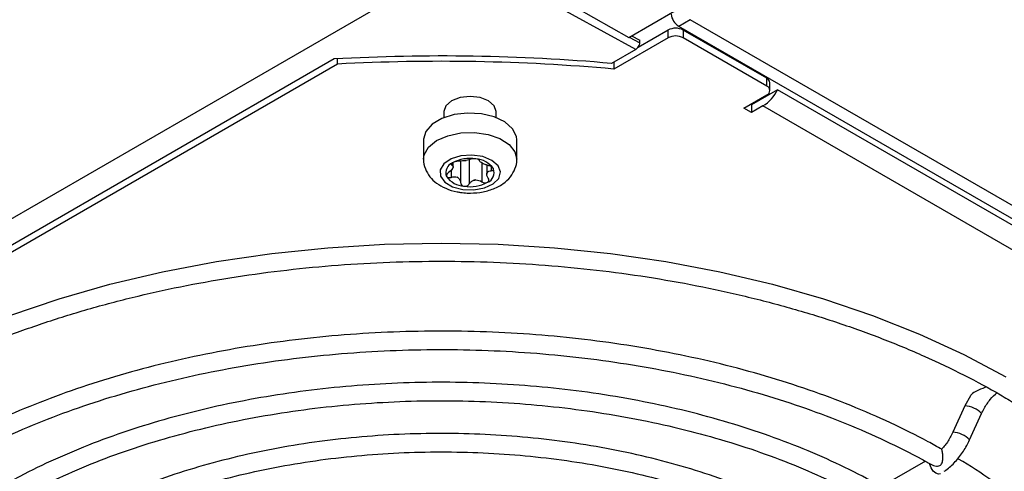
# Model space of a CAD drawing. Header units: millimetres. Extents: x 82 to 1002, y -172 to 1064.
# Tile 34 of 159: x 921 to 966, y -81 to -60. Entities that reach past the tile are written whole.
import ezdxf

# ---------------------------------------------------------------- set-up
doc = ezdxf.new("R2010")
doc.units = ezdxf.units.MM

msp = doc.modelspace()

# ---------------------------------------------------------------- linework, layer by layer
at = {"color": 7, "linetype": 'Continuous', "lineweight": 25}
for p, q in [((937.709, -54.374), (948.976, -60.767)), ((913.727, -73.039), (941.465, -57.027)), ((949.305, -61.321), (941.465, -57.027)), ((948.976, -60.767), (951.1, -59.541)), ((951.813, -59.953), (951.283, -60.259)), ((982.452, -77.64), (951.813, -59.953)), ((950.788, -60.431), (949.404, -61.23)), ((950.788, -60.789), (950.788, -60.431)), ((981.922, -77.946), (951.283, -60.259)), ((955.349, -62.656), (951.495, -60.431)), ((951.495, -60.431), (951.495, -60.789)), ((950.788, -60.789), (948.292, -62.231)), ((949.11, -60.69), (949.489, -60.898)), ((955.349, -63.014), (951.495, -60.789)), ((949.305, -61.321), (948.182, -61.969)), ((949.486, -61.018), (949.489, -60.898)), ((935.382, -61.764), (913.499, -74.397)), ((935.535, -62.002), (935.535, -61.755)), ((935.535, -62.002), (913.491, -74.728)), ((948.292, -61.906), (948.292, -62.231)), ((955.349, -63.014), (955.349, -62.656)), ((955.495, -63.218), (955.495, -62.86)), ((954.288, -64.035), (955.349, -63.422)), ((955.844, -63.186), (954.642, -63.881)), ((983.095, -78.918), (955.844, -63.186)), ((954.642, -64.239), (954.288, -64.035)), ((954.642, -63.881), (954.598, -63.856)), ((954.642, -63.881), (954.642, -64.239)), ((955.172, -63.933), (954.642, -64.239)), ((983.81, -80.465), (955.172, -63.933)), ((940.45, -64.188), (940.45, -64.47)), ((942.865, -64.47), (942.865, -64.188)), ((939.507, -65.497), (939.507, -66.393)), ((943.807, -66.393), (943.807, -65.497)), ((940.874, -66.736), (940.874, -66.536)), ((941.215, -66.478), (941.215, -67.471)), ((942.425, -66.658), (942.425, -67.082)), ((964.741, -77.311), (964.489, -77.769)), ((964.489, -77.769), (963.934, -78.988)), ((964.707, -79.34), (965.263, -78.121)), ((962.665, -80.323), (960.613, -81.508))]:
    msp.add_line(p, q, dxfattribs=at)
at = {"color": 8, "linetype": 'Continuous', "lineweight": 25}
for p, q in [((949.002, -60.752), (949.486, -61.018)), ((940.812, -66.575), (940.812, -66.657)), ((941.616, -66.411), (941.616, -67.528)), ((942.2, -66.557), (942.2, -67.432)), ((942.635, -66.738), (942.635, -66.92)), ((940.778, -66.902), (940.778, -67.227))]:
    msp.add_line(p, q, dxfattribs=at)
at = {"color": 7, "linetype": 'Continuous', "lineweight": 25, "flags": 128}
for points in [[(942.511, -63.695), (942.12, -63.544), (941.657, -63.491), (941.195, -63.544), (940.803, -63.695), (940.542, -63.921), (940.45, -64.188)], [(942.865, -64.188), (942.773, -63.921), (942.511, -63.695)], [(942.179, -64.293), (941.541, -64.258), (940.913, -64.333), (940.352, -64.511), (939.906, -64.777), (939.616, -65.107), (939.508, -65.472), (939.507, -65.497)], [(943.807, -65.497), (943.79, -65.337), (943.613, -64.981), (943.263, -64.672), (942.77, -64.435), (942.179, -64.293)], [(941.318, -67.789), (941.832, -67.807), (942.322, -67.717), (942.722, -67.53), (942.979, -67.273), (943.057, -66.979), (942.946, -66.689), (942.661, -66.442), (942.241, -66.27), (941.741, -66.198), (941.231, -66.235), (940.778, -66.376), (940.444, -66.602), (940.274, -66.882), (940.29, -67.179), (940.492, -67.453), (940.85, -67.666), (941.318, -67.789)], [(914.266, -76.425), (916.2, -75.4), (918.255, -74.457), (920.42, -73.6), (922.684, -72.833), (925.037, -72.16), (927.466, -71.586), (929.959, -71.111), (932.504, -70.74), (935.089, -70.473), (937.699, -70.313), (940.323, -70.259), (942.946, -70.313), (945.557, -70.473), (948.141, -70.74), (950.686, -71.111), (953.18, -71.586), (955.609, -72.16), (957.961, -72.833), (960.226, -73.6), (962.391, -74.457), (964.445, -75.4), (966.379, -76.425)]]:
    msp.add_lwpolyline(points, dxfattribs=at)
at = {"color": 8, "linetype": 'Continuous', "lineweight": 25, "flags": 128}
for points in [[(939.507, -66.386), (939.538, -66.183), (939.74, -65.832), (940.112, -65.53), (940.621, -65.305), (941.222, -65.177), (941.862, -65.157), (942.484, -65.247), (943.032, -65.438), (943.458, -65.715), (943.724, -66.051), (943.807, -66.384)], [(963.365, -80.9), (963.276, -80.92), (963.152, -80.879), (963.029, -80.777), (962.927, -80.632), (962.865, -80.469), (962.858, -80.433)]]:
    msp.add_lwpolyline(points, dxfattribs=at)
at = {"color": 7, "linetype": 'Continuous', "lineweight": 25}
for centre, radius, start, end in [((951.706, -59.604), 0.779, 186.9273, 237.1456), ((951.141, -61.114), 0.769, 62.6097, 117.3903), ((951.141, -61.472), 0.769, 62.6097, 117.3903), ((940.32, -150.991), 89.118, 84.86831, 93.07783), ((955.245, -62.885), 0.251, 5.6948, 65.6253), ((955.271, -63.218), 0.218, 290.7834, 69.2166), ((954.189, -62.371), 1.845, 302.1887, 333.7788), ((941.021, -67.005), 0.486, 111.7111, 201.4791), ((941.646, -68.063), 1.711, 80.7022, 118.0604), ((941.154, -66.915), 0.321, 152.0493, 161.1409), ((940.707, -66.722), 0.169, 327.9121, 345.2781), ((941.639, -67.738), 1.307, 97.5972, 101.1654), ((941.315, -65.777), 0.683, 275.9682, 282.7945), ((941.867, -67.424), 1.052, 34.7038, 86.9685), ((941.832, -67.252), 0.788, 58.3373, 63.335), ((942.416, -66.205), 0.412, 236.0556, 245.6167), ((941.433, -66.584), 1.052, 214.7038, 266.9685), ((941.468, -66.552), 0.788, 238.3373, 243.335), ((940.883, -67.599), 0.412, 56.0556, 65.6167), ((942.146, -66.889), 0.321, 332.0493, 341.1409), ((942.593, -67.082), 0.169, 147.9121, 165.2781), ((942.279, -67.004), 0.486, 291.7111, 21.4791), ((941.654, -65.945), 1.711, 260.7022, 298.0604), ((941.661, -66.066), 1.307, 277.5972, 281.1654), ((941.985, -68.027), 0.683, 95.9682, 102.7945)]:
    msp.add_arc(centre, radius, start, end, dxfattribs=at)
at = {"color": 8, "linetype": 'Continuous', "lineweight": 25}
for centre, radius, start, end in [((964.423, -78.938), 1.172, 44.2497, 86.787), ((963.872, -80.149), 1.163, 44.0877, 86.9467)]:
    msp.add_arc(centre, radius, start, end, dxfattribs=at)
at = {"color": 7, "linetype": 'Continuous', "lineweight": 25}
for centre, major_axis, ratio, start_param, end_param in [((949.309, -61.12), (0.13, 0.214), 0.561687, 3.939304, 5.510786), ((940.36, -91.68), (52.059, -0.015), 0.577288, 1.420147, 1.666738)]:
    msp.add_ellipse(centre, major_axis=major_axis, ratio=ratio, start_param=start_param, end_param=end_param, dxfattribs=at)
for points, knots in [([(939.511, -66.381), (939.51, -66.389), (939.484, -66.54), (939.575, -66.838), (939.781, -67.21), (940.107, -67.515), (940.531, -67.752), (940.921, -67.872), (941.158, -67.911), (941.211, -67.919)], [0, 0, 0, 0, 0.009633, 0.191057, 0.363897, 0.541364, 0.733951, 0.941222, 1, 1, 1, 1]), ([(940.841, -66.553), (940.808, -66.573), (940.787, -66.595), (940.777, -66.633), (940.788, -66.648), (940.812, -66.657)], [0, 0, 0, 0, 0.5, 0.5, 1, 1, 1, 1]), ([(940.812, -66.657), (940.837, -66.667), (940.855, -66.68), (940.875, -66.716), (940.877, -66.738), (940.87, -66.765)], [0, 0, 0, 0, 0.5, 0.5, 1, 1, 1, 1]), ([(941.099, -66.486), (941.06, -66.486), (941.013, -66.492), (940.92, -66.515), (940.874, -66.533), (940.841, -66.553)], [0, 0, 0, 0, 0.5, 0.5, 1, 1, 1, 1]), ([(941.211, -67.919), (941.316, -67.931), (941.613, -67.965), (942.118, -67.935), (942.687, -67.795), (943.165, -67.551), (943.527, -67.224), (943.737, -66.845), (943.829, -66.544), (943.803, -66.392), (943.8, -66.377)], [0, 0, 0, 0, 0.0874565, 0.2469951, 0.4095127, 0.5782035, 0.7221345, 0.855865, 0.9857626, 1, 1, 1, 1]), ([(941.683, -66.389), (941.66, -66.399), (941.63, -66.409), (941.556, -66.427), (941.514, -66.435), (941.466, -66.443)], [0, 0, 0, 0, 0.5, 0.5, 1, 1, 1, 1]), ([(941.923, -66.374), (941.876, -66.367), (941.826, -66.366), (941.74, -66.372), (941.705, -66.379), (941.683, -66.389)], [0, 0, 0, 0, 0.5, 0.5, 1, 1, 1, 1]), ([(942.084, -66.447), (942.084, -66.434), (942.069, -66.419), (942.011, -66.392), (941.969, -66.381), (941.923, -66.374)], [0, 0, 0, 0, 0.5, 0.5, 1, 1, 1, 1]), ([(942.521, -66.691), (942.473, -66.677), (942.425, -66.66), (942.331, -66.622), (942.286, -66.602), (942.246, -66.581)], [0, 0, 0, 0, 0.5, 0.5, 1, 1, 1, 1]), ([(942.731, -66.825), (942.718, -66.799), (942.689, -66.771), (942.613, -66.723), (942.567, -66.703), (942.521, -66.691)], [0, 0, 0, 0, 0.5, 0.5, 1, 1, 1, 1]), ([(940.665, -66.997), (940.626, -67.024), (940.594, -67.056), (940.558, -67.123), (940.555, -67.156), (940.568, -67.183)], [0, 0, 0, 0, 0.5, 0.5, 1, 1, 1, 1]), ([(940.568, -67.183), (940.581, -67.209), (940.611, -67.229), (940.687, -67.244), (940.733, -67.241), (940.778, -67.227)], [0, 0, 0, 0, 0.5, 0.5, 1, 1, 1, 1]), ([(940.778, -67.227), (940.827, -67.212), (940.875, -67.203), (940.969, -67.201), (941.014, -67.208), (941.054, -67.223)], [0, 0, 0, 0, 0.5, 0.5, 1, 1, 1, 1]), ([(942.488, -67.26), (942.463, -67.222), (942.445, -67.184), (942.424, -67.107), (942.422, -67.071), (942.43, -67.039)], [0, 0, 0, 0, 0.5, 0.5, 1, 1, 1, 1]), ([(942.635, -66.92), (942.674, -66.92), (942.706, -66.911), (942.742, -66.877), (942.745, -66.852), (942.731, -66.825)], [0, 0, 0, 0, 0.5, 0.5, 1, 1, 1, 1]), ([(941.215, -67.471), (941.216, -67.51), (941.231, -67.548), (941.289, -67.607), (941.33, -67.627), (941.377, -67.634)], [0, 0, 0, 0, 0.5, 0.5, 1, 1, 1, 1]), ([(941.377, -67.634), (941.424, -67.641), (941.474, -67.634), (941.56, -67.595), (941.594, -67.565), (941.616, -67.528)], [0, 0, 0, 0, 0.5, 0.5, 1, 1, 1, 1]), ([(941.616, -67.528), (941.639, -67.49), (941.669, -67.455), (941.743, -67.397), (941.786, -67.374), (941.834, -67.361)], [0, 0, 0, 0, 0.5, 0.5, 1, 1, 1, 1]), ([(942.2, -67.432), (942.24, -67.458), (942.287, -67.475), (942.38, -67.484), (942.425, -67.475), (942.459, -67.455)], [0, 0, 0, 0, 0.5, 0.5, 1, 1, 1, 1]), ([(942.459, -67.455), (942.492, -67.436), (942.513, -67.405), (942.522, -67.334), (942.511, -67.296), (942.488, -67.26)], [0, 0, 0, 0, 0.5, 0.5, 1, 1, 1, 1]), ([(913.417, -77.938), (913.769, -77.715), (914.658, -77.154), (916.212, -76.325), (918.053, -75.447), (919.997, -74.643), (922.028, -73.913), (924.139, -73.261), (926.32, -72.689), (928.563, -72.202), (930.857, -71.8), (933.192, -71.486), (935.559, -71.261), (937.946, -71.125), (940.344, -71.081), (942.742, -71.127), (945.129, -71.264), (947.495, -71.491), (949.83, -71.807), (952.123, -72.21), (954.365, -72.699), (956.546, -73.272), (958.655, -73.925), (960.685, -74.657), (962.626, -75.463), (964.447, -76.331), (965.828, -77.073), (966.58, -77.528), (966.802, -77.662)], [0, 0, 0, 0, 0.026248, 0.066174, 0.106102, 0.146035, 0.185975, 0.225922, 0.265877, 0.305838, 0.345805, 0.385778, 0.425754, 0.465733, 0.505713, 0.545694, 0.585675, 0.625653, 0.665628, 0.705599, 0.745564, 0.785522, 0.825472, 0.865415, 0.905347, 0.945271, 0.983837, 1, 1, 1, 1]), ([(963.419, -79.772), (963.212, -79.655), (962.455, -79.229), (961.072, -78.543), (959.237, -77.745), (957.31, -77.024), (955.303, -76.382), (953.225, -75.823), (951.086, -75.348), (948.896, -74.96), (946.665, -74.661), (944.404, -74.452), (942.124, -74.334), (939.836, -74.308), (937.549, -74.373), (935.276, -74.53), (933.027, -74.777), (930.813, -75.114), (928.643, -75.539), (926.529, -76.05), (924.48, -76.645), (922.506, -77.321), (920.618, -78.076), (918.843, -78.887), (917.756, -79.482), (917.225, -79.772)], [0, 0, 0, 0, 0.0169307, 0.061744, 0.1065552, 0.1513581, 0.1961518, 0.2409365, 0.2857127, 0.3304817, 0.3752445, 0.4200028, 0.4647581, 0.5095118, 0.5542656, 0.5990208, 0.6437787, 0.688541, 0.7333092, 0.7780851, 0.82287, 0.8676653, 0.912472, 0.9572907, 1, 1, 1, 1]), ([(917.668, -80.497), (918.189, -80.213), (919.255, -79.633), (920.997, -78.839), (922.85, -78.1), (924.792, -77.439), (926.809, -76.856), (928.893, -76.355), (931.033, -75.939), (933.219, -75.61), (935.439, -75.369), (937.684, -75.218), (939.942, -75.157), (942.202, -75.187), (944.453, -75.308), (946.683, -75.519), (948.882, -75.819), (951.039, -76.206), (953.143, -76.678), (955.184, -77.234), (957.152, -77.869), (959.037, -78.582), (960.828, -79.369), (962.128, -80.018), (962.819, -80.409), (962.976, -80.497)], [0, 0, 0, 0, 0.042981, 0.08789, 0.132808, 0.177735, 0.222671, 0.267617, 0.312571, 0.357533, 0.402501, 0.447473, 0.492447, 0.537423, 0.582398, 0.62737, 0.672338, 0.7173, 0.762254, 0.807199, 0.852133, 0.897056, 0.941966, 0.986863, 1, 1, 1, 1]), ([(960.682, -81.527), (960.442, -81.392), (959.687, -80.966), (958.337, -80.303), (956.606, -79.565), (954.784, -78.905), (952.885, -78.325), (950.918, -77.828), (948.894, -77.417), (946.823, -77.094), (944.718, -76.86), (942.589, -76.718), (940.447, -76.666), (938.305, -76.707), (936.174, -76.839), (934.065, -77.062), (931.99, -77.375), (929.96, -77.776), (927.986, -78.263), (926.078, -78.833), (924.247, -79.484), (922.507, -80.214), (921.069, -80.901), (920.259, -81.37), (919.956, -81.545)], [0, 0, 0, 0, 0.0222155, 0.0697285, 0.1172383, 0.1647373, 0.2122247, 0.2597005, 0.307166, 0.3546228, 0.4020728, 0.4495179, 0.4969604, 0.5444024, 0.5918458, 0.6392925, 0.6867446, 0.7342044, 0.7816741, 0.8291557, 0.8766511, 0.9241616, 0.9716878, 1, 1, 1, 1]), ([(965.463, -76.899), (965.448, -76.906), (965.3, -76.969), (965.052, -77.06), (964.821, -77.199), (964.76, -77.285), (964.742, -77.312)], [0, 0, 0, 0, 0.057037, 0.532411, 0.857823, 1, 1, 1, 1]), ([(965.263, -78.121), (965.3, -78.044), (965.411, -77.817), (965.65, -77.461), (965.869, -77.251), (965.976, -77.148)], [0, 0, 0, 0, 0.206398, 0.609509, 1, 1, 1, 1]), ([(920.575, -82.17), (920.747, -82.069), (921.409, -81.682), (922.675, -81.074), (924.363, -80.35), (926.148, -79.706), (928.011, -79.137), (929.944, -78.651), (931.936, -78.248), (933.975, -77.931), (936.049, -77.703), (938.148, -77.565), (940.259, -77.516), (942.371, -77.559), (944.471, -77.692), (946.547, -77.915), (948.589, -78.226), (950.584, -78.624), (952.521, -79.106), (954.388, -79.669), (956.178, -80.31), (957.875, -81.027), (959.168, -81.654), (959.875, -82.051), (960.081, -82.166)], [0, 0, 0, 0, 0.016811, 0.064935, 0.113067, 0.16121, 0.209366, 0.257534, 0.305714, 0.353903, 0.402101, 0.450304, 0.498511, 0.546719, 0.594925, 0.643127, 0.691323, 0.73951, 0.787686, 0.835849, 0.883997, 0.932128, 0.980243, 1, 1, 1, 1]), ([(957.79, -83.195), (957.569, -83.071), (956.87, -82.679), (955.614, -82.069), (953.994, -81.396), (952.286, -80.801), (950.504, -80.288), (948.657, -79.859), (946.758, -79.517), (944.819, -79.264), (942.852, -79.101), (940.869, -79.03), (938.882, -79.051), (936.904, -79.163), (934.948, -79.367), (933.026, -79.66), (931.149, -80.042), (929.331, -80.509), (927.58, -81.059), (925.912, -81.69), (924.338, -82.387), (923.38, -82.909), (922.906, -83.166)], [0, 0, 0, 0, 0.0238, 0.075291, 0.126777, 0.178248, 0.229704, 0.281144, 0.332572, 0.383989, 0.435398, 0.486802, 0.538205, 0.58961, 0.641019, 0.692435, 0.743862, 0.795302, 0.84676, 0.898237, 0.949735, 1, 1, 1, 1]), ([(963.934, -78.988), (963.896, -79.064), (963.785, -79.291), (963.606, -79.57), (963.454, -79.72), (963.412, -79.762)], [0, 0, 0, 0, 0.2707519, 0.7995496, 1, 1, 1, 1]), ([(963.535, -80.788), (963.562, -80.771), (963.742, -80.654), (964.054, -80.354), (964.434, -79.877), (964.618, -79.516), (964.707, -79.34)], [0, 0, 0, 0, 0.055214, 0.376695, 0.697095, 1, 1, 1, 1]), ([(923.456, -83.835), (923.49, -83.815), (923.969, -83.526), (925, -83.026), (926.546, -82.348), (928.194, -81.75), (929.918, -81.227), (931.713, -80.787), (933.564, -80.43), (935.46, -80.161), (937.388, -79.98), (939.335, -79.889), (941.289, -79.888), (943.237, -79.978), (945.165, -80.158), (947.062, -80.427), (948.914, -80.783), (950.709, -81.222), (952.435, -81.744), (954.082, -82.342), (955.636, -83.016), (956.653, -83.528), (957.153, -83.811), (957.193, -83.834)], [0, 0, 0, 0, 0.003926, 0.056058, 0.108198, 0.160352, 0.212524, 0.264712, 0.316916, 0.369133, 0.42136, 0.473593, 0.52583, 0.578067, 0.6303, 0.682524, 0.734737, 0.786935, 0.839116, 0.891276, 0.943413, 0.995528, 1, 1, 1, 1]), ([(962.98, -80.49), (962.998, -80.502), (963.053, -80.536), (963.164, -80.553), (963.278, -80.545), (963.364, -80.507), (963.423, -80.44), (963.461, -80.329), (963.475, -80.177), (963.468, -80.019), (963.451, -79.895), (963.435, -79.817), (963.423, -79.774), (963.421, -79.771), (963.42, -79.77)], [0, 0, 0, 0, 0.0550038, 0.1608303, 0.2502805, 0.3117829, 0.3735917, 0.4553771, 0.5769008, 0.6994649, 0.7801747, 0.8612663, 0.9341042, 1, 1, 1, 1]), ([(963.851, -107.228), (964.042, -107.12), (964.781, -106.702), (965.951, -105.906), (967.352, -104.847), (968.617, -103.729), (969.749, -102.561), (970.739, -101.35), (971.582, -100.1), (972.275, -98.819), (972.813, -97.512), (973.195, -96.188), (973.419, -94.853), (973.485, -93.513), (973.392, -92.175), (973.141, -90.845), (972.735, -89.53), (972.174, -88.234), (971.461, -86.964), (970.599, -85.725), (969.591, -84.524), (968.443, -83.367), (967.161, -82.258), (965.747, -81.207), (964.721, -80.532), (964.171, -80.207), (964.157, -80.199)], [0, 0, 0, 0, 0.015642, 0.060599, 0.105561, 0.150517, 0.195454, 0.240356, 0.285201, 0.329967, 0.374633, 0.419187, 0.463634, 0.507997, 0.552317, 0.596635, 0.640994, 0.685432, 0.729972, 0.774618, 0.819359, 0.864174, 0.909044, 0.953948, 0.998871, 1, 1, 1, 1])]:
    msp.add_open_spline(points, degree=3, knots=knots, dxfattribs=at)
for points in [[(941.386, -66.457), (941.285, -66.472), (941.183, -66.484), (941.099, -66.486)], [(942.186, -66.547), (942.12, -66.507), (942.085, -66.474), (942.084, -66.447)], [(940.849, -66.811), (940.815, -66.872), (940.748, -66.941), (940.665, -66.997)], [(942.45, -66.993), (942.485, -66.942), (942.552, -66.92), (942.635, -66.92)], [(941.114, -67.257), (941.18, -67.307), (941.214, -67.386), (941.215, -67.471)], [(941.914, -67.347), (942.015, -67.342), (942.116, -67.376), (942.2, -67.432)]]:
    msp.add_open_spline(points, degree=3, dxfattribs=at)

doc.saveas('drawing.dxf')
